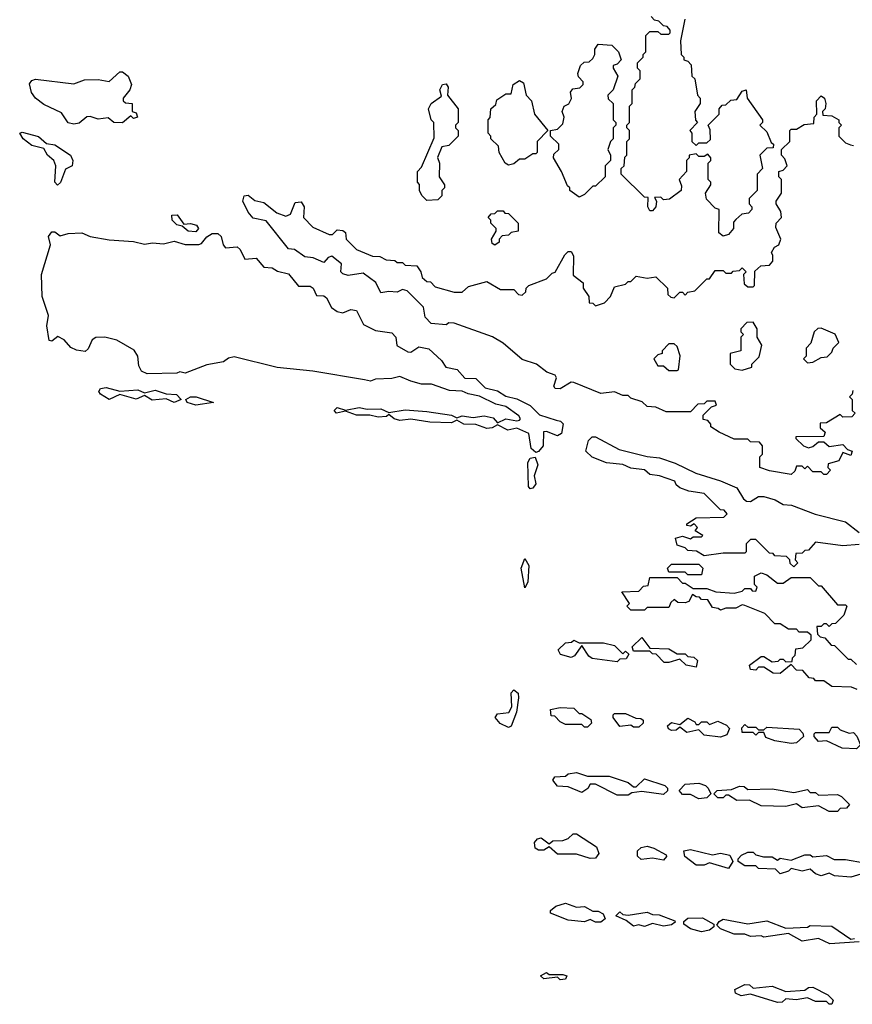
# Model space of a CAD drawing. Extents: x 2640764 to 2777785, y 718840 to 815082.
# Tile 109 of 148: x 2737046 to 2740110, y 761770 to 765393. Entities that reach past the tile are written whole.
import ezdxf

# ---------------------------------------------------------------- set-up
doc = ezdxf.new("R2010")
doc.units = 0

msp = doc.modelspace()

# ---------------------------------------------------------------- linework, layer by layer
at = {"layer": '0CON10XD'}
for points in [[(2739635, 764596.7), (2739619.3, 764609.3), (2739620, 764695), (2739605, 764700), (2739573, 764733), (2739570, 764755), (2739590, 764785), (2739590, 764795), (2739580, 764805), (2739580, 764865), (2739590, 764875), (2739590, 764885), (2739578.3, 764898.3), (2739565, 764890), (2739545, 764890), (2739535, 764900), (2739510, 764895), (2739510, 764885), (2739500, 764875), (2739500, 764835), (2739472.5, 764805), (2739481.7, 764781.7), (2739480, 764765), (2739437, 764733), (2739415, 764730), (2739405, 764740), (2739381.7, 764738.3), (2739390, 764725), (2739387.5, 764705), (2739375, 764690), (2739365, 764690), (2739357.5, 764705), (2739358.3, 764738.3), (2739345, 764740), (2739260, 764825), (2739260, 764845), (2739270, 764855), (2739273, 764887), (2739280, 764895), (2739280, 764945), (2739290, 764955), (2739290, 764985), (2739280, 764995), (2739280, 765005), (2739290, 765015), (2739290, 765075), (2739300, 765085), (2739300, 765135), (2739310, 765145), (2739311.7, 765158.3), (2739330, 765175), (2739330, 765205), (2739320, 765215), (2739320, 765235), (2739340, 765255), (2739340, 765265), (2739350, 765275), (2739350, 765335), (2739365, 765350), (2739395, 765350), (2739405, 765340), (2739435, 765340), (2739440, 765345), (2739440, 765355), (2739428.3, 765368.3), (2739415, 765370), (2739398.3, 765388.3), (2739381.7, 765391.7), (2739370, 765405)], [(2739493.8, 765395), (2739477.5, 765315), (2739480, 765265), (2739490, 765255), (2739490, 765245), (2739505, 765240), (2739517, 765227), (2739520, 765185), (2739530, 765175), (2739540, 765115), (2739550, 765105), (2739550, 765085), (2739530, 765055), (2739533, 765023), (2739540, 765015), (2739512.5, 764985), (2739520, 764975), (2739520, 764945), (2739535, 764930), (2739545, 764940), (2739575, 764940), (2739588.3, 764951.7), (2739587.5, 764987.5), (2739580, 765005), (2739620, 765045), (2739620, 765065), (2739631.7, 765078.3), (2739645, 765080), (2739663, 765097), (2739685, 765100), (2739705, 765130), (2739720, 765135), (2739723.3, 765105), (2739780, 765025), (2739780, 765015), (2739770, 765005), (2739795, 764980), (2739811.7, 764941.7), (2739820, 764935), (2739818.3, 764921.7), (2739795, 764920), (2739770, 764895), (2739780, 764845), (2739760, 764825), (2739760, 764765), (2739730, 764735), (2739730, 764715), (2739740, 764705), (2739740, 764695), (2739728.3, 764681.7), (2739703, 764677), (2739681.7, 764658.3), (2739672.5, 764647.5), (2739672.5, 764625), (2739655, 764602.5), (2739635, 764596.7)], [(2739105, 764740), (2739070, 764765), (2739070, 764775), (2739061.7, 764781.7), (2739040, 764835), (2739010, 764885), (2739011.7, 764898.3), (2739030, 764915), (2739030, 764935), (2739000, 764965), (2739000, 764985), (2739025, 764990), (2739045, 765010), (2739050, 765035), (2739042.5, 765055), (2739050, 765075), (2739066.4, 765083.6), (2739077, 765103), (2739073, 765127), (2739081.7, 765138.3), (2739107, 765143), (2739120, 765155), (2739120, 765165), (2739103, 765183), (2739100, 765195), (2739110, 765225), (2739123, 765237), (2739141.7, 765238.3), (2739155, 765250), (2739162.5, 765265), (2739162.5, 765285), (2739175, 765302.5), (2739225, 765300), (2739250, 765275), (2739260, 765245), (2739245, 765230), (2739230, 765225), (2739230, 765215), (2739247.5, 765185), (2739230, 765135), (2739210, 765115), (2739211.7, 765101.7), (2739230, 765085), (2739230, 765025), (2739240, 765015), (2739240, 765005), (2739230, 764995), (2739230, 764955), (2739220, 764945), (2739210, 764915), (2739220, 764895), (2739220, 764875), (2739200, 764855), (2739200, 764815), (2739165, 764780), (2739155, 764780), (2739125, 764750), (2739105, 764740)], [(2737245, 765008.6), (2737225, 765013.1), (2737200, 765050), (2737135, 765080.8), (2737104.2, 765105), (2737090, 765125), (2737082.7, 765157.3), (2737091.2, 765168.8), (2737105, 765174), (2737245, 765156.7), (2737285, 765171.9), (2737335, 765173.1), (2737375, 765166.2), (2737415, 765201.2), (2737425, 765201.2), (2737445, 765185.8), (2737457.5, 765155), (2737452, 765135), (2737426.7, 765105), (2737427.5, 765095), (2737435, 765087.5), (2737460, 765085), (2737460, 765055), (2737475, 765050), (2737480, 765035), (2737465, 765030), (2737455, 765040), (2737425, 765013.8), (2737392.5, 765015), (2737371.7, 765031.7), (2737335, 765026.7), (2737305, 765037.5), (2737293.9, 765036.1), (2737265, 765012.5), (2737245, 765008.6)], [(2738545, 764727.5), (2738526.4, 764746.4), (2738517.5, 764765), (2738517, 764787), (2738510, 764795), (2738510, 764835), (2738525, 764850), (2738571.7, 764958.3), (2738570, 765015), (2738560, 765025), (2738550, 765065), (2738560, 765085), (2738598.3, 765111.7), (2738592.5, 765135), (2738602.5, 765155), (2738615, 765157.5), (2738622.5, 765145), (2738620, 765115), (2738660, 765065), (2738660, 765015), (2738650, 765005), (2738650, 764995), (2738660, 764985), (2738660, 764965), (2738625, 764930), (2738600, 764925), (2738583.6, 764886.4), (2738591.2, 764865), (2738590, 764815), (2738610, 764785), (2738610, 764775), (2738600, 764765), (2738600, 764745), (2738585, 764730), (2738545, 764727.5)], [(2738845, 764857.5), (2738832.5, 764865), (2738810, 764905), (2738808.3, 764928.3), (2738780, 764955), (2738780, 764965), (2738770, 764975), (2738770, 765025), (2738777, 765033), (2738780, 765065), (2738798.3, 765081.7), (2738801.7, 765098.3), (2738835, 765120), (2738855, 765120), (2738862.5, 765155), (2738885, 765170), (2738900.7, 765160.7), (2738910, 765115), (2738930, 765095), (2738940, 765045), (2738990, 764985), (2738950, 764945), (2738950, 764905), (2738945, 764900), (2738935, 764900), (2738905, 764880), (2738885, 764880), (2738865, 764862.5), (2738845, 764857.5)], [(2739610, 763975), (2739605, 763990), (2739575, 763990), (2739565, 763980), (2739541.7, 763978.3), (2739515, 763950), (2739425, 763950), (2739387, 763967), (2739355, 763970), (2739337, 763987), (2739295, 764000), (2739285, 764010), (2739265, 764010), (2739235, 764023.3), (2739185, 764017.5), (2739085, 764058), (2739075, 764058.8), (2739035.5, 764034.5), (2739016.1, 764036.1), (2739011.2, 764045), (2739021.2, 764075), (2739016.7, 764085), (2738986.2, 764096.2), (2738947.5, 764125), (2738895, 764142.5), (2738825, 764202.5), (2738786.1, 764226.1), (2738645, 764276.7), (2738625, 764277.5), (2738615, 764270), (2738560, 764275), (2738538.3, 764298.3), (2738532.5, 764335), (2738472.5, 764395), (2738455, 764400), (2738435, 764390), (2738405, 764393.3), (2738375, 764387.5), (2738356.4, 764426.4), (2738310.7, 764460.7), (2738255, 764452), (2738235, 764457.5), (2738227.5, 764465), (2738230, 764495), (2738195, 764523.3), (2738181.7, 764518.3), (2738165, 764500), (2738126.4, 764516.4), (2738095, 764520), (2738057, 764547), (2738035, 764550), (2737953, 764653), (2737905, 764663.3), (2737887.5, 764685), (2737867.5, 764725), (2737872.5, 764745), (2737887, 764747), (2737911.7, 764728.3), (2737945, 764720), (2737993, 764683), (2738025, 764670), (2738043, 764677), (2738060, 764720), (2738082.5, 764722.5), (2738093.3, 764705), (2738090, 764665), (2738125, 764630), (2738185, 764602.5), (2738197, 764603), (2738215, 764620), (2738235, 764617.5), (2738245, 764610), (2738247.5, 764585), (2738285, 764547.5), (2738345, 764523.3), (2738371.7, 764521.7), (2738395, 764510), (2738427, 764507), (2738435, 764500), (2738455, 764500), (2738465, 764490), (2738507, 764487), (2738522.5, 764465), (2738527.5, 764445), (2738545, 764430), (2738558.3, 764428.3), (2738575, 764410), (2738645, 764390), (2738675, 764390), (2738698.3, 764411.7), (2738765, 764430), (2738815, 764400), (2738865, 764400), (2738881.7, 764381.7), (2738895, 764380), (2738908.3, 764391.7), (2738910, 764405), (2738920, 764415), (2738985, 764440), (2739005, 764460), (2739016.4, 764463.6), (2739052.7, 764527.3), (2739065, 764540), (2739075, 764540), (2739083.9, 764523.9), (2739083, 764453), (2739120, 764425), (2739120, 764405), (2739140, 764375), (2739141.7, 764351.7), (2739155, 764350), (2739165, 764340), (2739198.3, 764351.7), (2739220, 764375), (2739235, 764410), (2739275, 764420), (2739285, 764430), (2739295, 764430), (2739315, 764450), (2739355, 764442.5), (2739387, 764447), (2739430, 764405), (2739431.7, 764381.7), (2739441.7, 764371.7), (2739455, 764370), (2739475, 764390), (2739485, 764390), (2739495, 764380), (2739505, 764390), (2739530, 764395), (2739575, 764440), (2739585, 764440), (2739605, 764470), (2739635, 764470), (2739645, 764460), (2739665, 764460), (2739671.7, 764468.3), (2739695, 764470), (2739705, 764480), (2739720, 764465), (2739710, 764455), (2739711.7, 764421.7), (2739725, 764410), (2739745, 764410), (2739750, 764415), (2739751.7, 764468.3), (2739773, 764487), (2739805, 764490), (2739817.5, 764505), (2739817.5, 764525), (2739813, 764537), (2739823.6, 764556.4), (2739840, 764565), (2739847.5, 764585), (2739828.3, 764628.3), (2739830, 764645), (2739850, 764665), (2739847, 764687), (2739830, 764715), (2739830, 764725), (2739850, 764755), (2739850, 764805), (2739840, 764815), (2739840, 764835), (2739855, 764840), (2739870, 764855), (2739861.7, 764881.7), (2739850, 764895), (2739850, 764915), (2739880, 764945), (2739880, 764985), (2739885, 764990), (2739905, 764990), (2739933, 765007), (2739968.3, 765011.7), (2739970, 765035), (2739980, 765045), (2739978.8, 765095), (2739995, 765112.5), (2740007.5, 765105), (2740012.5, 765085), (2740010, 765065), (2740000, 765055), (2740001.7, 765041.7), (2740035, 765040), (2740060, 765025), (2740060, 765015), (2740070, 765005), (2740060, 764995), (2740060, 764965), (2740085, 764940), (2740103, 764933), (2740115, 764930)], [(2737185, 764784), (2737176, 764795), (2737178.9, 764855), (2737171.5, 764875), (2737148.5, 764895), (2737135, 764918.8), (2737090.8, 764930.8), (2737058.6, 764955), (2737046.2, 764975), (2737055, 764979.4), (2737115, 764962.9), (2737145, 764938.1), (2737175, 764932.5), (2737233.3, 764895), (2737242.1, 764875), (2737238.8, 764855), (2737215, 764843.3), (2737196.4, 764793.6), (2737185, 764784)], [(2737695, 764613.1), (2737665.6, 764615.6), (2737643.6, 764633.6), (2737625, 764638.8), (2737607.5, 764655), (2737605.8, 764674.2), (2737625.7, 764675), (2737650.7, 764640.7), (2737675, 764643.3), (2737696.7, 764636.7), (2737704.3, 764625), (2737695, 764613.1)], [(2738795, 764563.3), (2738785, 764570), (2738782.5, 764585), (2738800, 764615), (2738800, 764625), (2738780, 764645), (2738780, 764655), (2738770, 764665), (2738781.7, 764678.3), (2738795, 764680), (2738805, 764690), (2738825, 764690), (2738831.7, 764681.7), (2738845, 764680), (2738880, 764645), (2738880, 764615), (2738855, 764610), (2738845, 764600), (2738821.7, 764598.3), (2738810, 764585), (2738810, 764575), (2738795, 764563.3)], [(2738945, 763800), (2738928, 763815), (2738920, 763870), (2738875, 763890), (2738842.3, 763882.3), (2738805, 763902.5), (2738785, 763890.8), (2738765, 763889.4), (2738725, 763903.8), (2738680, 763905), (2738655, 763920), (2738635, 763910), (2738555, 763912), (2738485, 763923.3), (2738445, 763918.8), (2738424.1, 763924.1), (2738405, 763940), (2738396.4, 763933.6), (2738365, 763930), (2738335, 763937.5), (2738285, 763937.5), (2738245, 763952.5), (2738212.5, 763945), (2738204, 763955), (2738215, 763966), (2738245, 763956.7), (2738295, 763966), (2738325, 763960), (2738375, 763961.2), (2738405, 763947.5), (2738465, 763957.5), (2738545, 763952), (2738635, 763938), (2738655, 763927.5), (2738675, 763936), (2738715, 763928.8), (2738755, 763936), (2738787.9, 763927.9), (2738805, 763910), (2738835, 763924.3), (2738875, 763916.7), (2738885, 763920), (2738888.8, 763925), (2738883.3, 763935), (2738835, 763969.2), (2738797.9, 763977.9), (2738738, 764008), (2738695.9, 764015.9), (2738675, 764026.7), (2738628.3, 764028.3), (2738561.7, 764051.7), (2738525, 764052.5), (2738485, 764062.5), (2738445, 764080), (2738415, 764072.5), (2738355, 764070), (2738337.5, 764062.5), (2738315, 764067.5), (2738125, 764100), (2737993.6, 764113.6), (2737835, 764152.5), (2737815, 764147.5), (2737796.4, 764133.6), (2737735, 764123.3), (2737655, 764092.5), (2737635, 764097.5), (2737625, 764092.5), (2737515, 764090), (2737495, 764100), (2737485, 764120), (2737481.2, 764155), (2737467.7, 764177.7), (2737403.9, 764213.9), (2737360, 764225), (2737325.9, 764224.1), (2737313.3, 764215), (2737298.3, 764181.7), (2737287.5, 764172.5), (2737255, 764177.5), (2737235, 764187.5), (2737210, 764215), (2737187, 764227), (2737165, 764210), (2737155, 764212.5), (2737146.4, 764266.4), (2737152, 764305), (2737128.8, 764375), (2737126.7, 764455), (2737160, 764565), (2737152.5, 764595), (2737165, 764612.5), (2737175, 764612.5), (2737195, 764597.5), (2737225, 764606.2), (2737275, 764609.2), (2737305, 764595.8), (2737375, 764582.5), (2737465, 764577.1), (2737505, 764567.5), (2737535, 764572), (2737575, 764568), (2737615, 764578.6), (2737655, 764565.8), (2737705, 764565.7), (2737715, 764569.2), (2737735.3, 764594.7), (2737755, 764606.9), (2737775, 764606.2), (2737787.1, 764595), (2737794.5, 764564.5), (2737803.2, 764553.2), (2737846.9, 764556.9), (2737858.1, 764548.1), (2737875, 764512.5), (2737915.9, 764515.9), (2737945, 764482.5), (2737975, 764480), (2737995, 764467.8), (2738035, 764457.5), (2738072.1, 764412.1), (2738115, 764412.5), (2738125.6, 764405), (2738138.6, 764378.6), (2738165, 764376.7), (2738175, 764369.2), (2738193.5, 764333.5), (2738215, 764319.2), (2738235, 764314), (2738265, 764326.2), (2738285, 764323.6), (2738311.5, 764271.5), (2738355, 764249.4), (2738415, 764241.2), (2738430, 764225), (2738434.1, 764194.1), (2738475, 764171.2), (2738485, 764170), (2738515, 764189.6), (2738552.2, 764182.3), (2738598.6, 764138.6), (2738614.4, 764114.4), (2738656, 764106), (2738684.3, 764074.3), (2738725, 764073.3), (2738758.9, 764038.9), (2738805, 764027.5), (2738835, 764008.2), (2738875, 763997.9), (2738925, 763973.6), (2738958.9, 763938.9), (2739020.2, 763919.8), (2739036.4, 763916.4), (2739045.5, 763905.5), (2739039.8, 763870.2), (2739025, 763861.4), (2738985, 763877.5), (2738973.4, 763876.6), (2738972.5, 763825), (2738955, 763804), (2738945, 763800)], [(2739705, 764103.3), (2739740, 764115), (2739740, 764125), (2739767, 764153), (2739777.5, 764195), (2739760, 764225), (2739760, 764255), (2739745, 764280), (2739721.7, 764278.3), (2739700, 764255), (2739700, 764245), (2739710, 764235), (2739700, 764225), (2739700, 764175), (2739660, 764165), (2739660, 764125), (2739678.3, 764108.3), (2739705, 764103.3)], [(2739945, 764130), (2739965, 764132.5), (2739995, 764150), (2740017, 764153), (2740035, 764170), (2740040, 764185), (2740060, 764205), (2740046.4, 764236.4), (2739995, 764257.5), (2739983, 764257), (2739970, 764245), (2739957, 764203), (2739940, 764185), (2739940, 764155), (2739930, 764145), (2739945, 764130)], [(2739465, 764102.5), (2739470, 764105), (2739476.4, 764156.4), (2739465, 764190), (2739455, 764200), (2739435, 764200), (2739410, 764175), (2739410, 764165), (2739395, 764160), (2739380, 764145), (2739395, 764120), (2739415, 764120), (2739435, 764102.5), (2739465, 764102.5)], [(2737615, 763984), (2737585, 763997.5), (2737533.2, 763993.2), (2737505, 764010), (2737475, 763997.1), (2737415, 764013.8), (2737375, 763995.8), (2737343.3, 764015), (2737337.5, 764025), (2737344.1, 764035.9), (2737365, 764040), (2737415, 764026.7), (2737481.2, 764031.2), (2737505, 764020), (2737545, 764030), (2737585, 764016.7), (2737623.6, 764013.6), (2737640, 763995), (2737615, 763984)], [(2740111.7, 764028.3), (2740110, 764015), (2740100, 764005), (2740110, 763995), (2740110, 763955), (2740120, 763945), (2740108.3, 763931.7), (2740075, 763930), (2740065, 763940), (2740015, 763910), (2739991.7, 763908.3), (2739991.7, 763891.7), (2740010, 763875), (2740005, 763860), (2739901.7, 763858.3), (2739901.7, 763851.7), (2739930, 763825), (2739948.3, 763818.3), (2739965, 763822.5), (2739985, 763840), (2740005, 763840), (2740025, 763822.5), (2740075, 763830), (2740091.7, 763811.7), (2740110, 763805), (2740105, 763790), (2740075, 763800), (2740060, 763770), (2740021.7, 763758.3), (2740020, 763745), (2740030, 763735), (2740015, 763720), (2740005, 763720), (2739995, 763730), (2739965, 763730), (2739945, 763750), (2739935, 763740), (2739925, 763750), (2739905, 763750), (2739898.3, 763731.7), (2739885, 763720), (2739805, 763732.5), (2739770, 763745), (2739770, 763785), (2739780, 763795), (2739780, 763825), (2739768.3, 763838.3), (2739735, 763840), (2739725, 763850), (2739675, 763850), (2739620, 763875), (2739590, 763895), (2739590, 763905), (2739578.3, 763918.3), (2739561.7, 763921.7), (2739561.7, 763938.3), (2739591.7, 763968.3), (2739610, 763975)], [(2737695, 763974.3), (2737662.5, 763985), (2737657.5, 763995), (2737674.2, 764005.8), (2737695.6, 764005.6), (2737760, 763985), (2737695, 763974.3)], [(2740135, 763462.5), (2740075, 763457.5), (2739975, 763470), (2739948.3, 763441.7), (2739935, 763440), (2739925, 763430), (2739901.7, 763428.3), (2739900, 763405), (2739910, 763395), (2739895, 763380), (2739881.7, 763391.7), (2739880, 763405), (2739868.3, 763418.3), (2739825, 763420), (2739818.3, 763428.3), (2739805, 763430), (2739755, 763480), (2739735, 763480), (2739720, 763465), (2739720, 763435), (2739715, 763430), (2739635, 763430), (2739565, 763420), (2739537, 763437), (2739505, 763440), (2739495, 763450), (2739465, 763460), (2739460, 763485), (2739485, 763492.5), (2739515, 763482.5), (2739525, 763490), (2739555, 763490), (2739560, 763495), (2739531.7, 763511.7), (2739540, 763525), (2739528.3, 763538.3), (2739515, 763530), (2739501.7, 763531.7), (2739501.7, 763538.3), (2739535, 763560), (2739637, 763563), (2739650, 763575), (2739638.3, 763588.3), (2739625, 763590), (2739565, 763650), (2739508.3, 763658.3), (2739475, 763670), (2739461.7, 763681.7), (2739457.5, 763695), (2739400, 763715), (2739365, 763720), (2739345, 763736.7), (2739295, 763742.5), (2739265, 763756.7), (2739205, 763762.5), (2739153, 763783), (2739130, 763805), (2739139.1, 763845), (2739152.2, 763857.8), (2739165, 763858.2), (2739252, 763812), (2739355, 763785.3), (2739400.6, 763780.6), (2739458.6, 763761.4), (2739534.3, 763724.3), (2739625, 763696), (2739685, 763670), (2739709.7, 763629.7), (2739721.2, 763621.2), (2739735, 763620), (2739765, 763638.7), (2739785, 763638.7), (2739825.9, 763625.9), (2739855, 763609.1), (2739886.5, 763606.5), (2739973.3, 763573.3), (2740085, 763545.4), (2740135, 763506.7)], [(2738925, 763666.7), (2738918.8, 763675), (2738915.9, 763764.1), (2738925, 763780), (2738943.6, 763783.6), (2738953.3, 763755), (2738938.8, 763715), (2738945.7, 763685), (2738935, 763668.8), (2738925, 763666.7)], [(2738905, 763302.5), (2738891.4, 763375), (2738905, 763410), (2738920, 763385), (2738916.4, 763323.6), (2738905, 763302.5)], [(2739555, 763350), (2739505, 763350), (2739495, 763360), (2739435, 763360), (2739430, 763375), (2739445, 763390), (2739545, 763390), (2739560, 763375), (2739555, 763350)], [(2740128.3, 762928.3), (2740107, 762937), (2740035, 762940), (2740005, 762960), (2739975, 762960), (2739968.3, 762968.3), (2739951.7, 762971.7), (2739928.3, 762998.3), (2739905, 763000), (2739885, 763020), (2739845, 762987.5), (2739818.3, 762988.3), (2739785, 763010), (2739765, 763010), (2739755, 763000), (2739735, 763002.5), (2739731.7, 763018.3), (2739775, 763050), (2739785, 763050), (2739815, 763030), (2739837, 763033), (2739845, 763040), (2739855, 763040), (2739865, 763030), (2739888.3, 763031.7), (2739890, 763045), (2739900, 763055), (2739901.7, 763078.3), (2739928.3, 763081.7), (2739958.3, 763111.7), (2739958.3, 763128.3), (2739945, 763140), (2739915, 763140), (2739905, 763150), (2739875, 763150), (2739845, 763170), (2739825, 763170), (2739788.3, 763208.3), (2739715, 763237.5), (2739705, 763240), (2739681.7, 763228.3), (2739645, 763227.5), (2739625, 763220), (2739617, 763227), (2739595, 763230), (2739578.3, 763258.3), (2739555, 763260), (2739548.3, 763268.3), (2739535, 763270), (2739521.7, 763278.3), (2739508.3, 763251.7), (2739495, 763247.5), (2739468.3, 763248.3), (2739455, 763260), (2739441.7, 763248.3), (2739435, 763230), (2739355, 763230), (2739345, 763220), (2739295, 763220), (2739280, 763235), (2739290, 763245), (2739261.7, 763288.3), (2739325, 763290), (2739341.7, 763308.3), (2739358.3, 763311.7), (2739365, 763340), (2739465, 763340), (2739485, 763320), (2739495, 763320), (2739525, 763300), (2739575, 763300), (2739608.3, 763288.3), (2739675, 763282.5), (2739705, 763290), (2739715, 763300), (2739735, 763300), (2739741.7, 763291.7), (2739755, 763290), (2739760, 763305), (2739750, 763315), (2739750, 763345), (2739775, 763357.5), (2739795, 763350), (2739835, 763320), (2739855, 763320), (2739885, 763340), (2739955, 763340), (2739985, 763310), (2739995, 763310), (2740055, 763240), (2740085, 763240), (2740090, 763235), (2740078.3, 763201.7), (2740048.3, 763171.7), (2740035, 763170), (2740025, 763160), (2740015, 763170), (2740005, 763170), (2739995, 763160), (2739980, 763160), (2739981.7, 763131.7), (2739991.7, 763121.7), (2740008.3, 763118.3), (2740031.7, 763091.7), (2740045, 763090), (2740095, 763040), (2740105, 763040), (2740125, 763020)], [(2739535, 763010), (2739498.3, 763018.3), (2739475, 763040), (2739435, 763027.5), (2739418.3, 763028.3), (2739388.3, 763058.3), (2739375, 763060), (2739365, 763070), (2739305, 763070), (2739300, 763085), (2739335, 763120), (2739365, 763080), (2739435, 763077.5), (2739465, 763060), (2739495, 763060), (2739505, 763050), (2739527, 763047), (2739540, 763035), (2739535, 763010)], [(2739245, 763030), (2739153, 763043), (2739140.7, 763050.7), (2739115, 763090), (2739088, 763052), (2739075, 763046.2), (2739036.7, 763056.7), (2739027.5, 763075), (2739055, 763100), (2739077, 763103), (2739085, 763110), (2739105, 763100), (2739195, 763100), (2739235, 763090), (2739265, 763060), (2739275, 763070), (2739288.3, 763058.3), (2739278.3, 763041.7), (2739255, 763040), (2739245, 763030)], [(2738845, 762788.8), (2738813.9, 762803.9), (2738796.2, 762825), (2738805, 762838.8), (2738846, 762844), (2738856.7, 762865), (2738854.2, 762915.8), (2738865, 762926.7), (2738880, 762915), (2738882.3, 762897.7), (2738873.8, 762845), (2738855, 762793.3), (2738845, 762788.8)], [(2739135, 762790), (2739125, 762790), (2739115, 762800), (2739055, 762800), (2739035, 762810), (2739015, 762830), (2739001.7, 762831.7), (2739000, 762855), (2739035, 762862.5), (2739085, 762860), (2739105, 762840), (2739115, 762840), (2739148.3, 762818.3), (2739150, 762805), (2739135, 762790)], [(2739325, 762790), (2739305, 762790), (2739295, 762797.5), (2739255, 762792.5), (2739230, 762825), (2739230, 762835), (2739235, 762840), (2739275, 762840), (2739313, 762823), (2739331.7, 762821.7), (2739340, 762815), (2739340, 762805), (2739325, 762790)], [(2739625, 762752.5), (2739565, 762760), (2739545, 762780), (2739500.7, 762770.7), (2739475, 762790), (2739461.7, 762778.3), (2739445, 762777.5), (2739433.3, 762783.3), (2739430, 762795), (2739445, 762807.5), (2739475, 762800), (2739505, 762822.5), (2739530, 762810), (2739535, 762800), (2739545, 762800), (2739555, 762810), (2739575, 762810), (2739585, 762800), (2739615, 762812.5), (2739647, 762797), (2739657.5, 762785), (2739648.3, 762761.7), (2739625, 762752.5)], [(2739885, 762730), (2739825, 762740), (2739791.7, 762751.7), (2739785, 762770), (2739765, 762770), (2739755, 762760), (2739745, 762770), (2739705, 762770), (2739703, 762787), (2739715, 762800), (2739725, 762790), (2739755, 762790), (2739765, 762780), (2739785, 762780), (2739795, 762790), (2739915, 762782.5), (2739928.3, 762768.3), (2739930, 762755), (2739905, 762732.5), (2739885, 762730)], [(2740125, 762710), (2740073, 762713), (2740015, 762740), (2739985, 762737.5), (2739970, 762755), (2739970, 762765), (2739975, 762770), (2740025, 762770), (2740035, 762790), (2740055, 762790), (2740065, 762780), (2740098.3, 762768.3), (2740115, 762770), (2740127, 762757), (2740140, 762725), (2740125, 762710)], [(2739285, 762540), (2739245, 762540), (2739165, 762580), (2739145, 762580), (2739136.4, 762563.6), (2739115, 762550), (2739065, 762570), (2739025, 762572.5), (2739007.5, 762595), (2739015, 762607.5), (2739055, 762610), (2739065, 762617.5), (2739095, 762622.5), (2739135, 762610), (2739215, 762610), (2739285, 762586.7), (2739305, 762570), (2739315, 762570), (2739345, 762600), (2739420, 762575), (2739430, 762565), (2739430, 762555), (2739415, 762542.5), (2739335, 762552.5), (2739298.3, 762548.3), (2739285, 762540)], [(2739545, 762526.7), (2739515, 762542.5), (2739485, 762542.5), (2739473, 762557), (2739495, 762580), (2739545, 762583.3), (2739570, 762575), (2739580, 762565), (2739590, 762545), (2739575, 762530), (2739545, 762526.7)], [(2740055, 762480), (2740025, 762480), (2739985, 762500), (2739925, 762492.5), (2739905, 762507.5), (2739865, 762497.5), (2739775, 762500), (2739731.7, 762521.7), (2739685, 762520), (2739655, 762540), (2739645, 762540), (2739635, 762530), (2739615, 762530), (2739600, 762545), (2739613, 762557), (2739665, 762560), (2739695, 762572.5), (2739711.7, 762571.7), (2739725, 762560), (2739815, 762562.5), (2739895, 762550), (2739945, 762560), (2739955, 762550), (2739975, 762550), (2739985, 762540), (2740055, 762542.5), (2740070, 762535), (2740100, 762505), (2740088.3, 762491.7), (2740065, 762490), (2740055, 762480)], [(2739145, 762306.7), (2739095, 762322.5), (2739025, 762322.5), (2738995, 762350), (2738975, 762337.5), (2738955, 762336.7), (2738943.3, 762345), (2738940, 762365), (2738951.2, 762378.8), (2738965, 762382.5), (2738995, 762360), (2739008.3, 762371.7), (2739045, 762372.5), (2739065, 762380), (2739083, 762397), (2739095, 762397.5), (2739169.3, 762349.3), (2739177.5, 762325), (2739165, 762307.5), (2739145, 762306.7)], [(2739415, 762300), (2739375, 762307.5), (2739333, 762303), (2739320, 762315), (2739320, 762335), (2739333, 762347), (2739355, 762352.5), (2739380, 762345), (2739425, 762320), (2739426.7, 762313.3), (2739415, 762300)], [(2739655, 762270), (2739585, 762290), (2739565, 762282.5), (2739535, 762282.5), (2739493.6, 762313.6), (2739490, 762335), (2739515, 762340), (2739595, 762320), (2739625, 762326.7), (2739658.8, 762318.8), (2739670, 762295), (2739655, 762270)], [(2740141.7, 762248.3), (2740105, 762237.5), (2740045, 762242.5), (2740025, 762252.5), (2739995, 762242.5), (2739975, 762250), (2739955, 762267.5), (2739925, 762260), (2739885, 762270), (2739875, 762260), (2739845, 762250), (2739827, 762267), (2739765, 762270), (2739755, 762280), (2739715, 762280), (2739690, 762295), (2739690, 762305), (2739701.7, 762318.3), (2739725, 762330), (2739745, 762330), (2739755, 762320), (2739783, 762313)], [(2739783, 762313), (2739815, 762312.5), (2739835, 762300), (2739845, 762307.5), (2739885, 762300), (2739935, 762320), (2739955, 762320), (2739965, 762312.5), (2740015, 762317.5), (2740043.3, 762303.3), (2740085, 762302.5), (2740155, 762290)], [(2739185, 762072.5), (2739165, 762072.5), (2739145, 762082.5), (2739125, 762073.3), (2739065, 762080), (2739000, 762105), (2739000, 762115), (2739019.3, 762130.7), (2739055, 762142.5), (2739095, 762127.5), (2739125, 762130), (2739155, 762112.5), (2739175, 762113.3), (2739193, 762103), (2739200, 762085), (2739185, 762072.5)], [(2739345, 762056.7), (2739325, 762062.5), (2739305, 762057.5), (2739278.3, 762078.3), (2739240, 762095), (2739255, 762110), (2739265, 762100), (2739285, 762097.5), (2739355, 762108.8), (2739375, 762100), (2739399.3, 762099.3), (2739457, 762077), (2739458.3, 762071.7), (2739445, 762062.5), (2739415, 762057.5), (2739375, 762067.5), (2739345, 762056.7)], [(2739555, 762036.7), (2739515, 762047.5), (2739490, 762065), (2739490, 762075), (2739505, 762087.5), (2739558.8, 762088.8), (2739600, 762065), (2739600, 762055), (2739585, 762042.5), (2739555, 762036.7)], [(2740135, 762000), (2740027, 761993), (2739985, 762012.5), (2739925, 762002.5), (2739875, 762030), (2739785, 762017.5), (2739775, 762022.5), (2739735, 762020), (2739715, 762027.5), (2739675, 762027.5), (2739625, 762047.5), (2739611.7, 762061.7), (2739620, 762075), (2739635, 762083.3), (2739725, 762066.7), (2739795, 762077.5), (2739865, 762050), (2739945, 762053.3), (2739955, 762060), (2740035, 762057.5), (2740105, 762010), (2740118.3, 762011.7)], [(2739035, 761860), (2739025, 761870), (2738975, 761863.3), (2738962.5, 761875), (2738985, 761887.5), (2738995, 761880), (2739045, 761880), (2739060, 761875), (2739055, 761862.5), (2739035, 761860)], [(2740035, 761770), (2740025, 761770), (2740015, 761780), (2739975, 761780), (2739945, 761793.3), (2739903.6, 761786.4), (2739865, 761790), (2739851.7, 761778.3), (2739835, 761776.7), (2739735, 761807.5), (2739700.7, 761800.7), (2739680.7, 761810.7), (2739677.5, 761825), (2739715, 761842.5), (2739731.7, 761841.7), (2739745, 761830), (2739815, 761836.7), (2739865, 761816.7), (2739935, 761822.5), (2739948.3, 761831.7), (2739965, 761832.5), (2740020, 761805), (2740040, 761785), (2740035, 761770)]]:
    msp.add_lwpolyline(points, dxfattribs=at)

doc.saveas('drawing.dxf')
